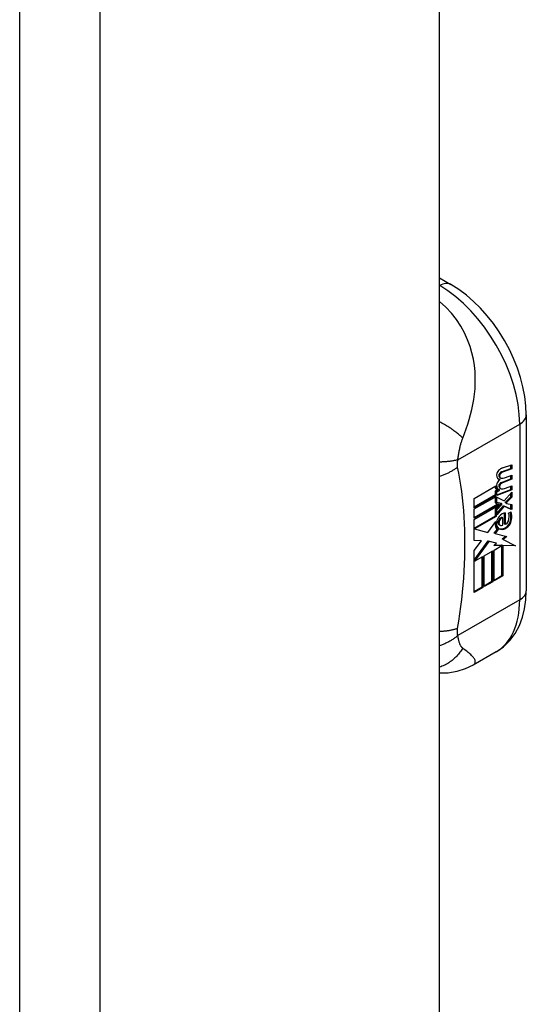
# Model space of a CAD drawing. Header units: inches. Extents: x 581 to 683, y 228 to 312.
# Tile 65 of 104: x 682.458 to 683.339, y 240.315 to 242.029. Entities that reach past the tile are written whole.
import ezdxf

# ---------------------------------------------------------------- set-up
doc = ezdxf.new("R2010")
doc.units = ezdxf.units.IN
doc.header["$MEASUREMENT"] = 0
doc.layers.add('Visible Edges(ANSI)', color=7, linetype='Continuous', lineweight=25)
doc.layers.add('Visible Tangent Edges(ANSI)', color=7, linetype='Continuous', lineweight=25)

msp = doc.modelspace()

# ---------------------------------------------------------------- linework, layer by layer
at = {"layer": 'Visible Edges(ANSI)'}
for p, q in [((683.1881, 228.8149), (683.1881, 253.0168)), ((683.1881, 241.5791), (683.2079, 241.5677)), ((683.339, 241.3407), (683.339, 241.0349)), ((683.296, 241.2417), (683.3122, 241.2478)), ((683.3136, 241.247), (683.2974, 241.2409)), ((683.2975, 241.2485), (683.3136, 241.2542)), ((683.3122, 241.2478), (683.3122, 241.2537)), ((683.3136, 241.247), (683.3122, 241.2478)), ((683.3136, 241.2542), (683.3136, 241.247)), ((683.2937, 241.2283), (683.2923, 241.2291)), ((683.2941, 241.2311), (683.2927, 241.2319)), ((683.296, 241.2234), (683.3122, 241.2295)), ((683.3136, 241.2287), (683.2974, 241.2226)), ((683.303, 241.2319), (683.3136, 241.2359)), ((683.3122, 241.2295), (683.3122, 241.2353)), ((683.3136, 241.2287), (683.3122, 241.2295)), ((683.3136, 241.2359), (683.3136, 241.2287)), ((683.2485, 241.1955), (683.2859, 241.2171)), ((683.2852, 241.2088), (683.288, 241.2102)), ((683.2893, 241.2095), (683.2878, 241.2103)), ((683.2879, 241.2019), (683.3122, 241.211)), ((683.3136, 241.2102), (683.2879, 241.2006)), ((683.2924, 241.2105), (683.291, 241.2113)), ((683.2924, 241.209), (683.2924, 241.2105)), ((683.2941, 241.2128), (683.2927, 241.2136)), ((683.303, 241.2134), (683.3136, 241.2174)), ((683.3122, 241.211), (683.3122, 241.2168)), ((683.3136, 241.2102), (683.3122, 241.211)), ((683.3136, 241.2174), (683.3136, 241.2102)), ((683.2485, 241.181), (683.2852, 241.2021)), ((683.2866, 241.2013), (683.2485, 241.1793)), ((683.2485, 241.1771), (683.2866, 241.199)), ((683.2485, 241.1793), (683.2485, 241.1955)), ((683.2852, 241.2021), (683.2852, 241.2088)), ((683.2866, 241.208), (683.2852, 241.2088)), ((683.2866, 241.2013), (683.2852, 241.2021)), ((683.2852, 241.1877), (683.2852, 241.1982)), ((683.2895, 241.2094), (683.2866, 241.208)), ((683.2866, 241.208), (683.2866, 241.2013)), ((683.2866, 241.199), (683.2866, 241.1869)), ((683.2879, 241.2068), (683.2924, 241.209)), ((683.2879, 241.2006), (683.2879, 241.2068)), ((683.2879, 241.1975), (683.3004, 241.1914)), ((683.2879, 241.1886), (683.2879, 241.1975)), ((683.3004, 241.1914), (683.3136, 241.2064)), ((683.303, 241.189), (683.3122, 241.1984)), ((683.3136, 241.1976), (683.3045, 241.1882)), ((683.3122, 241.1984), (683.3122, 241.2048)), ((683.3136, 241.1976), (683.3122, 241.1984)), ((683.3136, 241.2064), (683.3136, 241.1976)), ((683.2485, 241.1625), (683.2895, 241.1861)), ((683.2914, 241.1856), (683.2485, 241.1609)), ((683.2485, 241.1586), (683.2949, 241.1853)), ((683.2485, 241.1609), (683.2485, 241.1771)), ((683.2866, 241.1869), (683.2852, 241.1877)), ((683.2852, 241.1772), (683.2902, 241.1826)), ((683.2852, 241.165), (683.2852, 241.1772)), ((683.2866, 241.1764), (683.2852, 241.1772)), ((683.2866, 241.1869), (683.2914, 241.1856)), ((683.2949, 241.1853), (683.2866, 241.1764)), ((683.2866, 241.1764), (683.2866, 241.1642)), ((683.2879, 241.189), (683.2952, 241.1871)), ((683.2966, 241.1863), (683.2879, 241.1886)), ((683.2879, 241.1759), (683.2966, 241.1851)), ((683.2879, 241.1695), (683.2991, 241.1827)), ((683.3005, 241.1818), (683.2879, 241.1671)), ((683.2879, 241.1671), (683.2879, 241.1759)), ((683.2966, 241.1863), (683.2952, 241.1871)), ((683.2966, 241.1851), (683.2966, 241.1863)), ((683.3005, 241.1818), (683.2991, 241.1827)), ((683.2991, 241.1827), (683.3122, 241.1768)), ((683.3136, 241.176), (683.3005, 241.1818)), ((683.303, 241.1877), (683.303, 241.189)), ((683.3045, 241.1882), (683.303, 241.189)), ((683.3045, 241.1869), (683.303, 241.1877)), ((683.3045, 241.1882), (683.3045, 241.1869)), ((683.3045, 241.1869), (683.3136, 241.1848)), ((683.3122, 241.1768), (683.3122, 241.1852)), ((683.3136, 241.176), (683.3122, 241.1768)), ((683.3136, 241.1848), (683.3136, 241.176)), ((683.2485, 241.1439), (683.2852, 241.165)), ((683.2485, 241.1221), (683.2485, 241.1586)), ((683.2866, 241.1642), (683.249, 241.1426)), ((683.2866, 241.1642), (683.2852, 241.165)), ((683.2982, 241.1617), (683.2968, 241.1625)), ((683.2982, 241.1487), (683.2982, 241.1617)), ((683.3011, 241.1511), (683.3011, 241.17)), ((683.3025, 241.1702), (683.3025, 241.1503)), ((683.3081, 241.1699), (683.3124, 241.1723)), ((683.249, 241.1426), (683.2485, 241.1429)), ((683.249, 241.1426), (683.2721, 241.1359)), ((683.2721, 241.1359), (683.2862, 241.1553)), ((683.2832, 241.1351), (683.2886, 241.142)), ((683.29, 241.1412), (683.2846, 241.1343)), ((683.29, 241.1412), (683.2886, 241.142)), ((683.2936, 241.1486), (683.2922, 241.1494)), ((683.3025, 241.1503), (683.3011, 241.1511)), ((683.2846, 241.1343), (683.2832, 241.1351)), ((683.2846, 241.1343), (683.3053, 241.1291)), ((683.2972, 241.125), (683.3035, 241.1296)), ((683.2987, 241.1241), (683.2972, 241.125)), ((683.3053, 241.1291), (683.2987, 241.1241)), ((683.2987, 241.1241), (683.3204, 241.1128)), ((683.2485, 241.1229), (683.2593, 241.1224)), ((683.2608, 241.1216), (683.2485, 241.1221)), ((683.2485, 241.1049), (683.2608, 241.1216)), ((683.2485, 241.0883), (683.2726, 241.1215)), ((683.274, 241.1207), (683.2487, 241.086)), ((683.2608, 241.1216), (683.2593, 241.1224)), ((683.274, 241.1207), (683.2726, 241.1215)), ((683.2726, 241.1215), (683.2859, 241.1184)), ((683.2873, 241.1176), (683.274, 241.1207)), ((683.2825, 241.1138), (683.2873, 241.1176)), ((683.2964, 241.1134), (683.2825, 241.1138)), ((683.2828, 241.1056), (683.2964, 241.1134)), ((683.2835, 241.1145), (683.295, 241.1142)), ((683.2873, 241.1176), (683.2859, 241.1184)), ((683.2964, 241.1134), (683.295, 241.1142)), ((683.2965, 241.0613), (683.2965, 241.1142)), ((683.2979, 241.1134), (683.2965, 241.1142)), ((683.2965, 241.1142), (683.3189, 241.1136)), ((683.2979, 241.1134), (683.2979, 241.0605)), ((683.3204, 241.1128), (683.2979, 241.1134)), ((683.2485, 241.032), (683.2485, 241.1049)), ((683.2487, 241.086), (683.2636, 241.0945)), ((683.2622, 241.0415), (683.2622, 241.0937)), ((683.2636, 241.0945), (683.2636, 241.0407)), ((683.2656, 241.0957), (683.2807, 241.1044)), ((683.2656, 241.0419), (683.2656, 241.0957)), ((683.2793, 241.0514), (683.2793, 241.1036)), ((683.2807, 241.1044), (683.2807, 241.0506)), ((683.2828, 241.0518), (683.2828, 241.1056)), ((683.2487, 241.086), (683.2485, 241.0861)), ((683.2828, 241.0534), (683.2965, 241.0613)), ((683.2979, 241.0605), (683.2828, 241.0518)), ((683.2979, 241.0605), (683.2965, 241.0613)), ((683.2485, 241.0336), (683.2622, 241.0415)), ((683.2636, 241.0407), (683.2485, 241.032)), ((683.2636, 241.0407), (683.2622, 241.0415)), ((683.2656, 241.0435), (683.2793, 241.0514)), ((683.2807, 241.0506), (683.2656, 241.0419)), ((683.2807, 241.0506), (683.2793, 241.0514)), ((683.2865, 240.9284), (683.2466, 240.9055))]:
    msp.add_line(p, q, dxfattribs=at)
at = {"layer": 'Visible Edges(ANSI)', "flags": 128}
for points in [[(683.339, 241.3407), (683.3383, 241.3568), (683.3364, 241.3731), (683.3332, 241.3896), (683.3289, 241.406), (683.3235, 241.4224), (683.317, 241.4387), (683.3095, 241.4546), (683.3011, 241.4702), (683.2918, 241.4852), (683.2818, 241.4997), (683.2709, 241.5134), (683.2594, 241.5263), (683.2473, 241.5383), (683.2347, 241.5492), (683.2215, 241.5591), (683.2079, 241.5677)], [(683.2865, 240.9284), (683.2993, 240.9374), (683.3105, 240.9482), (683.3197, 240.9606), (683.327, 240.9742), (683.3324, 240.9886), (683.3361, 241.0036), (683.3383, 241.019), (683.339, 241.0349)], [(683.2466, 240.9055), (683.2328, 240.8988), (683.2181, 240.894), (683.2031, 240.8915), (683.1881, 240.8911)]]:
    msp.add_lwpolyline(points, dxfattribs=at)
at = {"layer": 'Visible Edges(ANSI)'}
for centre, major_axis, start_param, end_param in [((683.2922, 241.2395), (0.00349, 0.00607), 1.10591, 2.348655), ((683.2949, 241.2316), (0.0096, 0.0166), 0.591478, 1.10591), ((683.2988, 241.2432), (-0.0082, -0.0142), 5.490247, 6.612005), ((683.2974, 241.2441), (-0.0082, -0.0142), 0.086325, 0.32882), ((683.2946, 241.2131), (0.0096, 0.0166), 0.846591, 1.080045), ((683.2938, 241.237), (0.002, 0.00347), 1.194468, 2.460773), ((683.2969, 241.2392), (-0.00419, -0.00728), 5.602365, 6.283185), ((683.2952, 241.2362), (-0.002, -0.00347), 4.33606, 5.602365), ((683.2983, 241.2384), (-0.00419, -0.00728), 5.602365, 6.501309), ((683.295, 241.2345), (0.00409, 0.00711), 0.608795, 1.194468), ((683.2964, 241.2337), (-0.00409, -0.00711), 3.750388, 4.33606), ((683.3065, 241.2589), (-0.0155, -0.0269), 0.234705, 0.623342), ((683.2958, 241.2242), (-0.008, -0.0139), 5.599531, 6.283185), ((683.2972, 241.2233), (-0.008, -0.0139), 5.474827, 6.308913), ((683.292, 241.2214), (0.00337, 0.00586), 1.080045, 2.345144), ((683.2985, 241.2251), (-0.008, -0.0139), 5.486737, 6.497871), ((683.2971, 241.2259), (-0.008, -0.0139), 0.088333, 0.214686), ((683.2938, 241.2187), (0.002, 0.00347), 1.194614, 2.459504), ((683.2969, 241.2209), (-0.00419, -0.00728), 5.601097, 6.283185), ((683.2952, 241.2179), (-0.002, -0.00347), 4.336206, 5.601097), ((683.2983, 241.22), (-0.00419, -0.00728), 5.601097, 6.50115), ((683.295, 241.2162), (0.00409, 0.00711), 0.608932, 1.194614), ((683.2964, 241.2154), (-0.00409, -0.00711), 3.750524, 4.336206), ((683.3068, 241.2406), (-0.0155, -0.0269), 0.217964, 0.608932), ((683.2946, 241.1581), (0.00506, 0.00878), 1.199629, 2.268394), ((683.2947, 241.1567), (0.00318, 0.00552), 0.285255, 1.676465), ((683.2971, 241.1531), (0.0094, 0.0163), 0.3673, 1.199629), ((683.2961, 241.1559), (0.00318, 0.00552), 0.285255, 1.676465), ((683.3027, 241.1553), (0.0066, 0.0114), 3.865099, 5.348557), ((683.3042, 241.1545), (-0.0066, -0.0114), 0.723506, 2.206964), ((683.2948, 241.1558), (0.0102, 0.0177), 5.053908, 5.889616), ((683.2836, 241.1476), (0.0202, 0.0351), 5.348557, 5.747216), ((683.2851, 241.1467), (-0.0202, -0.0351), 2.206964, 2.656801), ((683.3, 241.1608), (-0.011, -0.0191), 5.44239, 6.249461), ((683.3014, 241.16), (-0.011, -0.0191), 5.27034, 6.249461), ((683.3014, 241.16), (-0.0099, -0.0173), 5.328451, 6.266738), ((683.2952, 241.1566), (-0.00364, -0.00633), 4.818058, 5.834093), ((683.2978, 241.1591), (-0.00559, -0.00971), 5.834093, 6.283185), ((683.3033, 241.1665), (-0.0132, -0.023), 0.05511, 0.723506), ((683.2966, 241.1557), (-0.00364, -0.00633), 4.818058, 5.834093), ((683.3047, 241.1657), (-0.0132, -0.023), 6.266738, 7.006692), ((683.2992, 241.1583), (-0.00559, -0.00971), 5.834093, 6.944434), ((683.3038, 241.156), (0.00319, 0.00555), 3.637533, 5.053908)]:
    msp.add_ellipse(centre, major_axis=major_axis, ratio=0.578093, start_param=start_param, end_param=end_param, dxfattribs=at)
at = {"layer": 'Visible Tangent Edges(ANSI)'}
for p, q in [((682.4576, 228.3793), (682.4576, 252.6768)), ((682.5976, 228.3793), (682.5976, 252.6768)), ((683.1881, 241.5658), (683.1883, 241.5657)), ((683.1883, 241.5657), (683.1881, 241.5656)), ((683.2199, 241.2627), (683.3275, 241.3246)), ((683.3275, 241.3246), (683.3275, 241.0189)), ((683.2924, 241.2342), (683.291, 241.235)), ((683.2941, 241.2385), (683.2926, 241.2394)), ((683.2974, 241.2409), (683.296, 241.2417)), ((683.2924, 241.2159), (683.291, 241.2167)), ((683.2941, 241.2202), (683.2926, 241.2211)), ((683.2974, 241.2226), (683.296, 241.2234)), ((683.3134, 241.1582), (683.3119, 241.159)), ((683.2917, 241.151), (683.2903, 241.1518)), ((683.2926, 241.1572), (683.2912, 241.158)), ((683.3036, 241.1434), (683.3022, 241.1442)), ((683.3275, 241.0189), (683.2199, 240.9569))]:
    msp.add_line(p, q, dxfattribs=at)
at = {"layer": 'Visible Tangent Edges(ANSI)', "flags": 128}
for points in [[(683.2284, 241.3002), (683.2315, 241.3082), (683.2345, 241.3165), (683.2372, 241.3247), (683.2398, 241.333), (683.2421, 241.3415), (683.2442, 241.35), (683.2461, 241.3588), (683.2477, 241.3678), (683.2489, 241.377), (683.2498, 241.3864), (683.2503, 241.3961), (683.2503, 241.406), (683.2498, 241.4162), (683.2487, 241.4268), (683.247, 241.4376), (683.2445, 241.4487), (683.2412, 241.4601), (683.2369, 241.4717), (683.2317, 241.4835), (683.2253, 241.4952), (683.2178, 241.5068), (683.209, 241.5179), (683.199, 241.5284), (683.1881, 241.538)], [(683.2284, 241.3002), (683.2273, 241.3013), (683.2261, 241.3025), (683.2249, 241.3036), (683.2236, 241.3048), (683.2223, 241.306), (683.2209, 241.3072), (683.2195, 241.3084), (683.218, 241.3096), (683.2164, 241.3108), (683.2149, 241.312), (683.2132, 241.3132), (683.2115, 241.3145), (683.2098, 241.3157), (683.208, 241.3169), (683.2062, 241.3182), (683.2043, 241.3194), (683.2024, 241.3206), (683.2004, 241.3218), (683.1984, 241.323), (683.1964, 241.3242), (683.1944, 241.3254), (683.1923, 241.3266), (683.1902, 241.3277), (683.1881, 241.3289)], [(683.2199, 241.2627), (683.2201, 241.2644), (683.2204, 241.2661), (683.2206, 241.2679), (683.2209, 241.2696), (683.2211, 241.2714), (683.2214, 241.2731), (683.2217, 241.2749), (683.222, 241.2766), (683.2224, 241.2784), (683.2227, 241.2801), (683.2231, 241.2819), (683.2234, 241.2836), (683.2238, 241.2852), (683.2242, 241.2867), (683.2245, 241.2882), (683.2249, 241.2896), (683.2253, 241.291), (683.2257, 241.2923), (683.2261, 241.2937), (683.2266, 241.295), (683.227, 241.2964), (683.2275, 241.2977), (683.2279, 241.2989), (683.2284, 241.3002)], [(683.2199, 241.2627), (683.2189, 241.2624), (683.2178, 241.2622), (683.2167, 241.2619), (683.2156, 241.2617), (683.2145, 241.2614), (683.2133, 241.2612), (683.2121, 241.261), (683.2109, 241.2607), (683.2097, 241.2605), (683.2084, 241.2603), (683.2071, 241.2601), (683.2058, 241.26), (683.2044, 241.2598), (683.203, 241.2597), (683.2016, 241.2595), (683.2002, 241.2594), (683.1988, 241.2593), (683.1973, 241.2592), (683.1958, 241.2591), (683.1943, 241.259), (683.1928, 241.2589), (683.1912, 241.2588), (683.1897, 241.2588), (683.1881, 241.2588)], [(683.2195, 241.2499), (683.2194, 241.2504), (683.2193, 241.2508), (683.2193, 241.2513), (683.2192, 241.2518), (683.2192, 241.2523), (683.2191, 241.2528), (683.2191, 241.2533), (683.2191, 241.2538), (683.2191, 241.2543), (683.2191, 241.2548), (683.2191, 241.2553), (683.2191, 241.2558), (683.2191, 241.2563), (683.2191, 241.2569), (683.2192, 241.2574), (683.2192, 241.258), (683.2193, 241.2585), (683.2193, 241.2591), (683.2194, 241.2597), (683.2195, 241.2603), (683.2196, 241.2609), (683.2197, 241.2615), (683.2198, 241.2621), (683.2199, 241.2627)], [(683.2195, 241.2499), (683.2184, 241.2491), (683.2174, 241.2483), (683.2163, 241.2476), (683.2152, 241.2468), (683.2141, 241.246), (683.2129, 241.2453), (683.2117, 241.2445), (683.2105, 241.2438), (683.2093, 241.2431), (683.208, 241.2423), (683.2068, 241.2416), (683.2055, 241.2409), (683.2041, 241.2402), (683.2028, 241.2396), (683.2014, 241.2389), (683.2, 241.2382), (683.1986, 241.2376), (683.1971, 241.237), (683.1957, 241.2364), (683.1942, 241.2358), (683.1927, 241.2352), (683.1912, 241.2346), (683.1896, 241.2341), (683.1881, 241.2336)], [(683.2195, 240.9692), (683.2214, 240.9819), (683.2233, 240.9946), (683.225, 241.0072), (683.2266, 241.0197), (683.2279, 241.0322), (683.2291, 241.0445), (683.2301, 241.0568), (683.2309, 241.0691), (683.2315, 241.0812), (683.232, 241.0932), (683.2322, 241.1051), (683.2323, 241.117), (683.2322, 241.1287), (683.232, 241.1403), (683.2315, 241.1518), (683.2309, 241.1632), (683.2301, 241.1745), (683.2291, 241.1857), (683.2279, 241.1967), (683.2266, 241.2076), (683.225, 241.2184), (683.2233, 241.229), (683.2214, 241.2395), (683.2195, 241.2499)], [(683.2195, 240.9692), (683.2184, 240.9688), (683.2174, 240.9685), (683.2163, 240.9681), (683.2152, 240.9678), (683.2141, 240.9674), (683.2129, 240.9671), (683.2117, 240.9668), (683.2105, 240.9665), (683.2093, 240.9662), (683.208, 240.966), (683.2068, 240.9657), (683.2055, 240.9655), (683.2041, 240.9652), (683.2028, 240.965), (683.2014, 240.9648), (683.2, 240.9646), (683.1986, 240.9645), (683.1971, 240.9643), (683.1957, 240.9642), (683.1942, 240.964), (683.1927, 240.9639), (683.1912, 240.9639), (683.1896, 240.9638), (683.1881, 240.9637)], [(683.2199, 240.9569), (683.2189, 240.9561), (683.2178, 240.9552), (683.2167, 240.9543), (683.2156, 240.9534), (683.2145, 240.9526), (683.2133, 240.9517), (683.2121, 240.9509), (683.2109, 240.9501), (683.2097, 240.9492), (683.2084, 240.9484), (683.2071, 240.9477), (683.2058, 240.9469), (683.2044, 240.9461), (683.203, 240.9454), (683.2016, 240.9447), (683.2002, 240.9439), (683.1988, 240.9433), (683.1973, 240.9426), (683.1958, 240.9419), (683.1943, 240.9413), (683.1928, 240.9407), (683.1912, 240.9401), (683.1897, 240.9395), (683.1881, 240.939)], [(683.2199, 240.9569), (683.2198, 240.9574), (683.2197, 240.9579), (683.2196, 240.9584), (683.2195, 240.9589), (683.2194, 240.9594), (683.2193, 240.9599), (683.2193, 240.9604), (683.2192, 240.9609), (683.2192, 240.9614), (683.2191, 240.9619), (683.2191, 240.9624), (683.2191, 240.9629), (683.2191, 240.9634), (683.2191, 240.9639), (683.2191, 240.9644), (683.2191, 240.965), (683.2191, 240.9655), (683.2191, 240.966), (683.2192, 240.9665), (683.2192, 240.9671), (683.2193, 240.9676), (683.2193, 240.9681), (683.2194, 240.9687), (683.2195, 240.9692)], [(683.2284, 240.9348), (683.2279, 240.9352), (683.2275, 240.9356), (683.227, 240.9361), (683.2266, 240.9366), (683.2261, 240.9371), (683.2257, 240.9377), (683.2253, 240.9383), (683.2249, 240.939), (683.2245, 240.9397), (683.2242, 240.9404), (683.2238, 240.9412), (683.2234, 240.9421), (683.2231, 240.9431), (683.2227, 240.9442), (683.2224, 240.9453), (683.222, 240.9464), (683.2217, 240.9476), (683.2214, 240.9488), (683.2211, 240.9501), (683.2209, 240.9514), (683.2206, 240.9527), (683.2204, 240.9541), (683.2201, 240.9555), (683.2199, 240.9569)], [(683.2284, 240.9348), (683.2273, 240.933), (683.2261, 240.9312), (683.2249, 240.9294), (683.2236, 240.9277), (683.2223, 240.926), (683.2209, 240.9243), (683.2195, 240.9226), (683.218, 240.921), (683.2164, 240.9194), (683.2149, 240.9179), (683.2132, 240.9164), (683.2115, 240.9149), (683.2098, 240.9135), (683.208, 240.9121), (683.2062, 240.9108), (683.2043, 240.9095), (683.2024, 240.9084), (683.2004, 240.9072), (683.1984, 240.9061), (683.1964, 240.9051), (683.1944, 240.9042), (683.1923, 240.9033), (683.1902, 240.9025), (683.1881, 240.9017)], [(683.2466, 240.9055), (683.2479, 240.9063), (683.2488, 240.9072), (683.2495, 240.9082), (683.25, 240.9093), (683.2503, 240.9104), (683.2503, 240.9115), (683.2502, 240.9126), (683.2499, 240.9138), (683.2494, 240.915), (683.2487, 240.9162), (683.2479, 240.9174), (683.247, 240.9186), (683.246, 240.9199), (683.2449, 240.9211), (683.2436, 240.9224), (683.2422, 240.9237), (683.2408, 240.925), (683.2393, 240.9263), (683.2376, 240.9276), (683.2359, 240.929), (683.2342, 240.9304), (683.2323, 240.9318), (683.2304, 240.9333), (683.2284, 240.9348)]]:
    msp.add_lwpolyline(points, dxfattribs=at)
at = {"layer": 'Visible Tangent Edges(ANSI)'}
for centre, major_axis, ratio, start_param, end_param in [((683.1883, 241.5336), (0.0196, 0.0341), 0.578093, 0, 0.783464), ((683.1883, 241.4048), (0.0982, -0.1706), 0.578093, 0.787332, 2.358128), ((683.2996, 241.3407), (0.0394, 0), 0.575862, 5.497787, 6.283185), ((683.2996, 241.0349), (0.0394, 0), 0.575862, 5.497787, 6.283185), ((683.1883, 241.099), (0.0982, -0.1706), 0.578093, 0, 0.787332)]:
    msp.add_ellipse(centre, major_axis=major_axis, ratio=ratio, start_param=start_param, end_param=end_param, dxfattribs=at)

doc.saveas('drawing.dxf')
